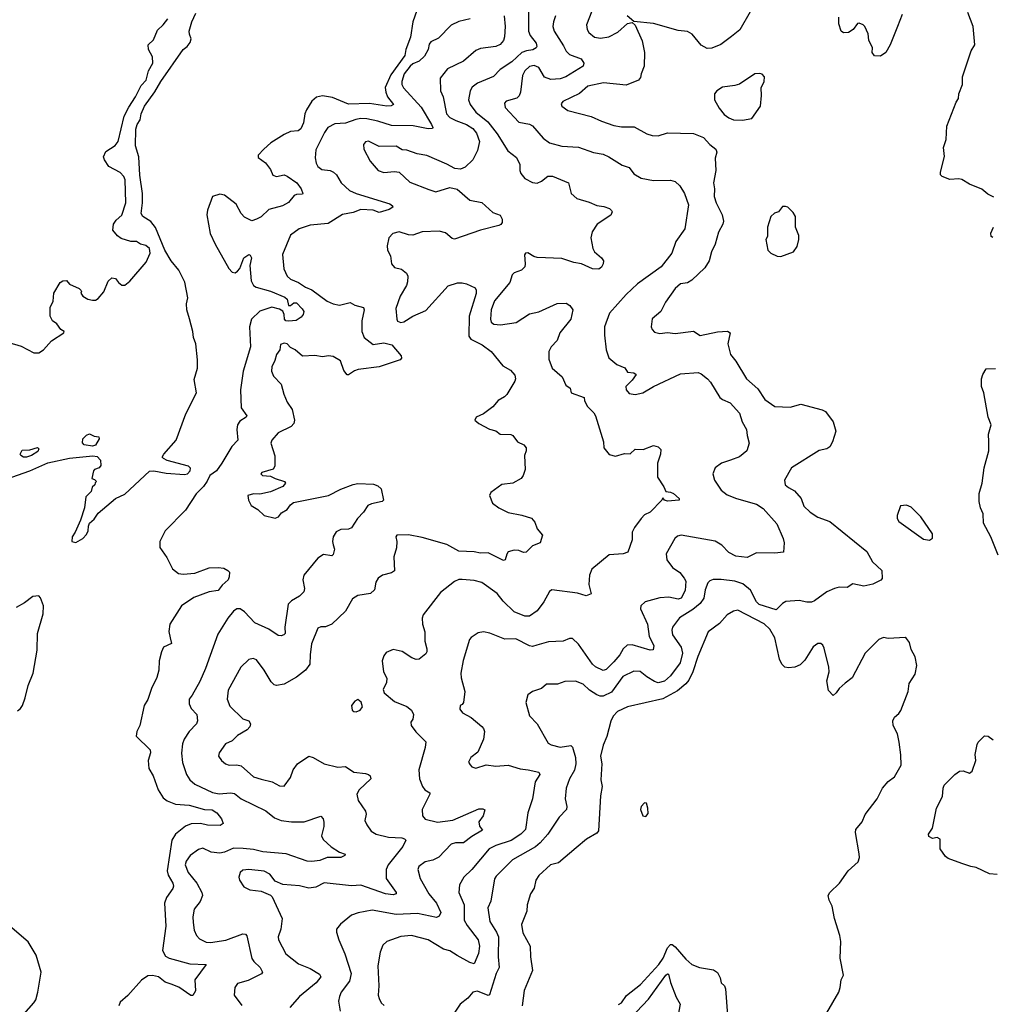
# Model space of a CAD drawing. Extents: x 2293878 to 2522763, y 823964 to 1006972.
# Tile 20 of 256: x 2333010 to 2339348, y 892395 to 898819. Entities that reach past the tile are written whole.
import ezdxf

# ---------------------------------------------------------------- set-up
doc = ezdxf.new("R2010")
doc.units = 0

msp = doc.modelspace()

# ---------------------------------------------------------------- linework, layer by layer
at = {"layer": '0CON20XD'}
for points in [[(2335612.9, 898915), (2335574.4, 898805), (2335558.4, 898705), (2335529.1, 898625), (2335522, 898585), (2335431.5, 898458.5), (2335393.8, 898376.2), (2335397.1, 898345), (2335408.5, 898315), (2335447.5, 898265), (2335433.6, 898256.4), (2335405, 898253.9), (2335291.5, 898271.5), (2335155, 898268.1), (2335050.3, 898310.3), (2334985, 898321.4), (2334945, 898313.7), (2334915, 898287.9), (2334880.1, 898229.9), (2334870, 898205), (2334861.2, 898145), (2334843.8, 898106.2), (2334825, 898094.4), (2334775, 898089.1), (2334735, 898069.7), (2334647.5, 898015), (2334601.5, 897975), (2334566.2, 897935), (2334565, 897920), (2334612.5, 897885), (2334645, 897842.5), (2334661.2, 897805), (2334685, 897796), (2334735, 897805.8), (2334755, 897797.1), (2334817.1, 897755), (2334845.8, 897715), (2334856.7, 897685), (2334855, 897680), (2334815, 897678.6), (2334799.1, 897670.9), (2334762.9, 897627.1), (2334724.5, 897605.5), (2334635, 897580.6), (2334585, 897532), (2334555, 897518), (2334523.6, 897506.4), (2334475, 897530.8), (2334455, 897554), (2334422.5, 897615), (2334345, 897673.8), (2334315, 897680.5), (2334266.5, 897665), (2334234.7, 897575.3), (2334230, 897545), (2334252.1, 897425), (2334283.8, 897355), (2334373.6, 897195), (2334395, 897171.5), (2334415, 897166.9), (2334431.2, 897178.8), (2334445, 897196), (2334472.5, 897265), (2334505, 897286.7), (2334513.6, 897283.6), (2334520.8, 897265), (2334511.8, 897215), (2334518.9, 897115), (2334534.2, 897085), (2334553.1, 897073.1), (2334645, 897046.9), (2334738.9, 897008.9), (2334754.1, 896995), (2334763.2, 896953.2), (2334775, 896953.6), (2334798.8, 896971.2), (2334815, 896971), (2334853.1, 896933.1), (2334862, 896915), (2334858, 896895), (2334845, 896877.5), (2334813.3, 896856.7), (2334765, 896850.9), (2334745, 896854.9), (2334736, 896865), (2334734.5, 896895), (2334725, 896916.5), (2334705, 896929.3), (2334655, 896943.9), (2334575, 896917.8), (2334521.9, 896865), (2334508.4, 896815), (2334514.2, 896685), (2334467.6, 896525), (2334449.8, 896405), (2334455, 896286.7), (2334492, 896235), (2334486.7, 896225), (2334445, 896198.5), (2334430.4, 896175), (2334426, 896145), (2334432.5, 896075), (2334392.7, 896035), (2334329.2, 895925), (2334294, 895876), (2334250.2, 895845), (2334232.8, 895807.2), (2334207.7, 895772.3), (2334159.8, 895725), (2334090.8, 895619.2), (2333958.5, 895485), (2333924.5, 895415), (2333923.8, 895375), (2333969.7, 895309.7), (2334005.5, 895235.5), (2334045, 895205.6), (2334075, 895201.2), (2334151.7, 895208.3), (2334245, 895242.1), (2334305, 895245.7), (2334340.5, 895240.5), (2334367.5, 895225), (2334377.5, 895215), (2334376.4, 895183.6), (2334368.8, 895165), (2334330.9, 895129.1), (2334305, 895094.3), (2334245, 895085.4), (2334145, 895048.5), (2334064.8, 894995.2), (2333988.5, 894875), (2333982, 894828), (2333990.5, 894785), (2334000.5, 894749.5), (2333948.6, 894725), (2333933.6, 894695), (2333920, 894635), (2333918.2, 894575), (2333905, 894526.7), (2333868.6, 894455), (2333845, 894383.3), (2333822, 894345), (2333793.8, 894215), (2333773.3, 894175), (2333770, 894145), (2333860.8, 894055), (2333863.1, 894035), (2333848.6, 893985), (2333853, 893933), (2333880, 893885), (2333912.5, 893795), (2333945, 893742), (2333972, 893722), (2334025, 893700.9), (2334115, 893694.1), (2334215, 893665.3), (2334265, 893663.9), (2334295.6, 893645), (2334326.7, 893605), (2334337.5, 893575), (2334318.3, 893561.7), (2334235, 893564.1), (2334188.8, 893575), (2334128.3, 893571.7), (2334092.1, 893557.9), (2334025.7, 893504.3), (2334001.3, 893465), (2333971.8, 893265), (2333977.1, 893237.1), (2334008.2, 893185), (2334013.3, 893165), (2334009.4, 893150.6), (2333967.8, 893092.2), (2333954.8, 893055.2), (2333963.1, 892905), (2333940.8, 892745), (2333960, 892710), (2333985, 892696.2), (2334118.7, 892658.7), (2334226.2, 892655), (2334152.9, 892555), (2334156.1, 892483.9), (2334138.3, 892451.7), (2334125, 892453.3), (2334046.6, 892506.6), (2333996.6, 892526.6), (2333959.1, 892539.1), (2333915, 892574.8), (2333875, 892583), (2333845, 892581.3), (2333805, 892552.5), (2333715, 892452.1), (2333665, 892409.5), (2333655.2, 892385)], [(2332885, 895807.5), (2333075.5, 895874.5), (2333193, 895927), (2333335, 895958.8), (2333486.6, 895973.4), (2333515, 895968.6), (2333535.7, 895945.7), (2333539.2, 895910.8), (2333527.5, 895895), (2333497.5, 895885), (2333491.2, 895875), (2333480, 895825), (2333498.3, 895818.3), (2333510, 895805), (2333501.7, 895798.3), (2333500, 895785), (2333481.7, 895768.3), (2333475, 895740), (2333440, 895705), (2333432.5, 895635), (2333407, 895553), (2333372.5, 895475), (2333352.5, 895445), (2333350, 895415), (2333375, 895407.5), (2333422.5, 895435), (2333445, 895460), (2333457.1, 895485), (2333458, 895515), (2333465.6, 895534.4), (2333495, 895561.2), (2333520.9, 895599.1), (2333635.3, 895694.7), (2333695, 895723.5), (2333857, 895873), (2333883.7, 895876.3), (2333965, 895861.2), (2334085, 895851.2), (2334105, 895856.1), (2334121.6, 895875), (2334123.2, 895893.2), (2334110.5, 895905), (2333972.4, 895942.4), (2333947.1, 895955), (2333940, 895965), (2333950.5, 895985), (2334029.6, 896075), (2334093.4, 896246.6), (2334163.1, 896385), (2334148.6, 896471.4), (2334169.2, 896545), (2334168.9, 896598.9), (2334157.5, 896705), (2334142.9, 896745), (2334139.4, 896785), (2334117.3, 896867.3), (2334100.6, 896925), (2334098.6, 896965), (2334105.5, 897005), (2334087, 897107), (2334046.7, 897185), (2333997.5, 897245), (2333955.9, 897315), (2333895, 897462.8), (2333865, 897501.7), (2333812.5, 897535), (2333801.9, 897555), (2333811.3, 897625), (2333810, 897685), (2333793.8, 897805), (2333787.5, 897925), (2333765.5, 897995), (2333766.5, 898105), (2333775.7, 898134.3), (2333796.1, 898165), (2333801.8, 898205), (2333824.2, 898255), (2333891.7, 898348.3), (2333930.5, 898415), (2334075, 898623.8), (2334102.5, 898645), (2334120.7, 898669.3), (2334127.5, 898695), (2334116.2, 898725), (2334115.8, 898745), (2334131.4, 898805), (2334158.3, 898861.7)], [(2336328.2, 898875), (2336328.5, 898745), (2336339.1, 898715), (2336378.9, 898665), (2336382.5, 898645), (2336378, 898635), (2336357.3, 898622.7), (2336315, 898616.7), (2336285, 898604.7), (2336219.3, 898545), (2336143.3, 898495), (2336101.3, 898448.7), (2335995, 898404.6), (2335961.3, 898378.7), (2335947.1, 898355), (2335937.1, 898295), (2335949.1, 898265), (2335985.5, 898215), (2336062.7, 898152.7), (2336125, 898073.5), (2336193, 897963), (2336250.6, 897920.6), (2336272.5, 897875), (2336272.5, 897835), (2336279.2, 897815), (2336305, 897782.5), (2336355, 897755.7), (2336385, 897751.9), (2336413.8, 897765), (2336455, 897798.8), (2336485, 897798), (2336590, 897755), (2336606, 897685), (2336643, 897653), (2336725, 897629.2), (2336775, 897607.5), (2336820.3, 897600.3), (2336857.3, 897587.3), (2336870.8, 897575), (2336874.2, 897565), (2336866.4, 897543.6), (2336776.2, 897485), (2336744.3, 897435.7), (2336738.8, 897415), (2336736.2, 897395), (2336748.8, 897325), (2336760, 897305), (2336805.5, 897265.5), (2336817.5, 897245), (2336815.8, 897225), (2336805, 897203.3), (2336788.1, 897191.9), (2336746.9, 897193.1), (2336675, 897225.8), (2336623.3, 897235), (2336545, 897260), (2336385, 897266.7), (2336363, 897273), (2336325, 897297.5), (2336310, 897295), (2336302.5, 897285), (2336307.5, 897225), (2336303.6, 897206.4), (2336282.5, 897185), (2336235, 897167.1), (2336222.5, 897155), (2336206, 897105), (2336106.2, 896985), (2336084.1, 896925), (2336080, 896865), (2336085.7, 896845), (2336102.8, 896832.8), (2336145, 896827.5), (2336247.3, 896842.7), (2336335, 896898.8), (2336395, 896912.9), (2336515, 896966.2), (2336575, 896968.8), (2336597.5, 896955), (2336618, 896925), (2336603.9, 896866.1), (2336533.7, 896776.3), (2336515.7, 896725), (2336475.8, 896684.2), (2336461.5, 896655), (2336460.4, 896605), (2336482.7, 896545), (2336547.9, 896487.9), (2336572, 896435), (2336601.2, 896415), (2336606.2, 896385), (2336692.5, 896355), (2336693, 896333), (2336714, 896295), (2336754.5, 896254.5), (2336765.4, 896235.4), (2336817.5, 896065), (2336820, 896025), (2336855, 895982.5), (2336895, 895971.2), (2336955, 895988.8), (2336992.5, 895987.5), (2337025, 896016.2), (2337076.1, 896013.9), (2337145, 896041.2), (2337175, 896031.2), (2337192.5, 896015), (2337190, 895985), (2337170.8, 895925), (2337170.8, 895835), (2337211.7, 895771.7), (2337225, 895740), (2337255, 895737.3), (2337275, 895727.9), (2337312, 895695), (2337311.2, 895685), (2337235, 895676.9), (2337216.7, 895685), (2337205, 895700), (2337197.5, 895685), (2337123.3, 895605), (2337085, 895588), (2337064.5, 895565.5), (2337020, 895505), (2337005.7, 895475), (2337004, 895425), (2336975.7, 895344.3), (2336947, 895333), (2336855, 895327.5), (2336741.2, 895235), (2336726.7, 895195), (2336722, 895135), (2336737.1, 895072.9), (2336705, 895060.6), (2336647.4, 895077.4), (2336481.2, 895098.8), (2336465, 895088.8), (2336428.8, 895021.2), (2336385, 894962.7), (2336335, 894926.4), (2336305, 894927.9), (2336234.7, 894954.7), (2336164.4, 895025), (2336124.4, 895075), (2336025, 895147.8), (2335975, 895159.4), (2335895, 895166.9), (2335875, 895165.7), (2335846.6, 895153.4), (2335755, 895082), (2335641.4, 894935), (2335635.8, 894915), (2335638.1, 894875), (2335653.3, 894825), (2335653.2, 894763.2), (2335665.6, 894715), (2335665.8, 894695), (2335658.3, 894681.7), (2335615, 894646.2), (2335595, 894644), (2335566.7, 894655), (2335505, 894697.5), (2335445, 894708.8), (2335400.3, 894689.7), (2335385, 894667.5), (2335374, 894635), (2335382, 894565), (2335403.6, 894523.6), (2335403.3, 894495), (2335380.7, 894449.3), (2335386.4, 894426.4), (2335455, 894370), (2335535, 894338.8), (2335565, 894313.3), (2335579.2, 894285), (2335573.9, 894256.1), (2335560, 894235), (2335564.2, 894215), (2335592.6, 894172.6), (2335658, 894108), (2335655, 894070), (2335612.5, 893925), (2335617.5, 893865), (2335636.4, 893816.4), (2335652, 893795), (2335684, 893775), (2335685.8, 893765.8), (2335634.5, 893665), (2335638.1, 893625), (2335655, 893602.5), (2335735, 893583.8), (2335835, 893597.1), (2336005, 893670.8), (2336031.2, 893671.2), (2336043, 893663), (2336032.2, 893625), (2336004, 893585), (2336008.3, 893558.3), (2336028.3, 893531.7), (2335959.1, 893490.9), (2335905, 893449.4), (2335852.4, 893447.6), (2335825, 893439.1), (2335744.4, 893355), (2335705, 893336.1), (2335654, 893325), (2335612.5, 893295), (2335605.8, 893274.2), (2335621.1, 893215), (2335678.8, 893115), (2335729.1, 893055), (2335756.7, 892995), (2335745, 892969.2), (2335728.5, 892961.5), (2335605, 892988.3), (2335465, 892980.3), (2335309.8, 893010.2), (2335218, 892992), (2335175, 892976.9), (2335102.9, 892917.1), (2335075.8, 892885), (2335075.8, 892865), (2335091.4, 892815), (2335131.5, 892725), (2335171.8, 892595), (2335160, 892545), (2335106.9, 892475), (2335095.5, 892445), (2335090, 892415), (2335099.7, 892349.7)], [(2336170.8, 898845), (2336177.2, 898775), (2336172.4, 898707.6), (2336165, 898683.8), (2336143.4, 898656.6), (2336116.4, 898643.6), (2336015, 898630), (2335985, 898618.1), (2335905, 898547.8), (2335800.7, 898499.3), (2335753.4, 898436.6), (2335754.4, 898355), (2335772.5, 898315), (2335793.8, 898205), (2335815, 898181.1), (2335855, 898160.7), (2335924.4, 898134.4), (2335965, 898108.9), (2335988.9, 898078.9), (2336010, 898025), (2335996.7, 897965), (2335966.1, 897903.9), (2335915, 897856.9), (2335885, 897843.1), (2335847, 897847), (2335795, 897877.1), (2335665, 897933.3), (2335603.4, 897943.4), (2335535, 897967.1), (2335505, 897970.8), (2335465, 897993.1), (2335355, 897990.8), (2335284.3, 898025.7), (2335265, 898022), (2335251.9, 898005), (2335254.3, 897975), (2335295, 897896.7), (2335348, 897835), (2335385, 897821.1), (2335455, 897829.2), (2335484.4, 897824.4), (2335555, 897759.4), (2335679.5, 897710.5), (2335725, 897695.6), (2335815, 897724.2), (2335862.9, 897712.9), (2335945, 897640.6), (2336025, 897626), (2336095, 897562), (2336143.2, 897543.2), (2336156.8, 897516.8), (2336155.8, 897495), (2336148.1, 897481.9), (2336135, 897476), (2336015, 897446.5), (2335845.9, 897385.9), (2335831.1, 897391.1), (2335787.4, 897427.4), (2335745, 897440), (2335635, 897435.4), (2335575, 897412.9), (2335545, 897415.6), (2335485, 897434.3), (2335443.3, 897425), (2335418, 897395), (2335406.1, 897343.9), (2335408.8, 897315), (2335429.1, 897279.1), (2335434.3, 897225), (2335455, 897202.5), (2335500.7, 897190.7), (2335532, 897165), (2335540.6, 897145), (2335539.4, 897109.4)], [(2336505.7, 898844.3), (2336491.4, 898805), (2336488.1, 898775), (2336495.6, 898745), (2336557.9, 898647.9), (2336575, 898614.4), (2336595, 898591.8), (2336672.6, 898562.6), (2336690.6, 898535), (2336685.6, 898515), (2336571.4, 898445), (2336535, 898433.3), (2336475, 898428.8), (2336433.8, 898443.8), (2336395, 898507.8), (2336365, 898519.7), (2336335, 898514.5), (2336305.6, 898485), (2336289.5, 898455), (2336276.7, 898345), (2336267.8, 898322.2), (2336252.2, 898307.8), (2336182.1, 898287.9), (2336172, 898275), (2336176.1, 898246.1), (2336265, 898150.8), (2336335, 898136.9), (2336355, 898126.9), (2336425, 898046.9), (2336465, 898015.6), (2336545, 897994.6), (2336655, 897988.2), (2336753.1, 897953.1), (2336815, 897942.5), (2336853.1, 897923.1), (2336939.4, 897869.4), (2336985, 897854.4), (2337015, 897814.2), (2337063.3, 897785), (2337145, 897768.8), (2337255, 897771.4), (2337285, 897762.5), (2337315, 897735.8), (2337346.9, 897685), (2337371.8, 897611.8), (2337347.5, 897455), (2337288.8, 897371.2), (2337262.9, 897295), (2337195, 897205.6), (2337039.4, 897095), (2336965, 897025.7), (2336856.3, 896903.7), (2336824.4, 896815), (2336825, 896760), (2336834.3, 896665), (2336853.2, 896613.2), (2336905, 896568.8), (2336956.8, 896546.8), (2336975, 896520), (2337015, 896514.4), (2337030.8, 896505), (2337005, 896467.5), (2336964.4, 896425), (2336965.8, 896405), (2336985, 896380.8), (2337024.4, 896374.4), (2337075, 896383.6), (2337145, 896426.2), (2337320.7, 896509.3), (2337435, 896516), (2337455, 896508.8), (2337496.7, 896475), (2337516, 896455), (2337577.5, 896355), (2337595, 896340.8), (2337645, 896319.2), (2337705, 896251.2), (2337722.9, 896195), (2337751.4, 896145), (2337754, 896105), (2337767.5, 896055), (2337753.8, 896005), (2337705, 895967.5), (2337646.7, 895945), (2337586.7, 895925), (2337546.2, 895895), (2337531.2, 895855), (2337541.2, 895815), (2337585, 895750), (2337625, 895719.2), (2337685, 895695.5), (2337815, 895658.5), (2337858.7, 895628.7), (2337948.7, 895528.7), (2337990.8, 895435), (2337996, 895405), (2337992.5, 895345), (2337935, 895337.5), (2337815, 895340), (2337755, 895310.6), (2337682, 895318), (2337635, 895342.9), (2337590.4, 895390.4), (2337546.1, 895416.1), (2337325, 895456.5), (2337300.9, 895449.1), (2337282.5, 895435), (2337225.9, 895334.1), (2337230, 895295), (2337268.8, 895245), (2337315, 895211.4), (2337345, 895175.6), (2337354, 895155), (2337350.4, 895095), (2337325, 895045.6), (2337305, 895038.9), (2337245, 895052.1), (2337185, 895047.5), (2337089.7, 895020.3), (2337062, 894995), (2337060, 894975), (2337105.4, 894875), (2337116.2, 894795), (2337145.4, 894735), (2337142.2, 894707.8), (2337123.3, 894705), (2337005, 894739.5), (2336971.9, 894738.1), (2336945.5, 894714.5), (2336924.4, 894675), (2336885, 894629.4), (2336835, 894579.2), (2336815, 894572.9), (2336765, 894596.9), (2336745, 894614.4), (2336655, 894744.5), (2336615, 894780.8), (2336595, 894782), (2336555, 894764.3), (2336459.1, 894760.9), (2336382.9, 894737.1), (2336355, 894730.5), (2336335, 894732.7), (2336245, 894779.4), (2336175, 894778.1), (2336076.8, 894816.8), (2336035, 894824.2), (2336001.2, 894818.8), (2335955, 894788.8), (2335944.2, 894775), (2335902.1, 894637.9), (2335888.1, 894555), (2335889.4, 894525), (2335912.5, 894435), (2335903.8, 894365), (2335895, 894350), (2335883.3, 894345), (2335880.5, 894320.5), (2335897.7, 894297.7), (2335955, 894267.1), (2336025, 894208), (2336035.7, 894195), (2336040.8, 894175), (2336034.4, 894125), (2335999.1, 894040.9), (2335953.3, 894005), (2335937.5, 893975), (2335947, 893957), (2335960, 893945), (2335985, 893936.7), (2336053, 893957), (2336115, 893948.5), (2336195, 893955.6), (2336275, 893931.5), (2336325.7, 893924.3), (2336395, 893908.8), (2336403.3, 893895), (2336373, 893847), (2336354.3, 893735.7), (2336324.2, 893645), (2336309.6, 893535), (2336278.5, 893505), (2336215, 893463.6), (2336115, 893432.1), (2336071.7, 893408.3), (2335958.1, 893275), (2335906.1, 893223.9), (2335878.9, 893175), (2335874.6, 893125), (2335908.2, 893045), (2335909.7, 892945), (2335928.2, 892908.2), (2336000, 892815), (2336009.6, 892775), (2336002.6, 892727.4), (2335975, 892660), (2335945, 892667.5), (2335864.1, 892714.1), (2335815, 892743.3), (2335775, 892755.7), (2335675, 892816.5), (2335564.5, 892844.5), (2335495, 892837.5), (2335405, 892805.7), (2335379.1, 892780.9), (2335361.4, 892735), (2335345.6, 892645), (2335353.3, 892515), (2335348.6, 892455), (2335353.4, 892433.4), (2335368, 892405), (2335386.8, 892386.8)], [(2336741.1, 898875), (2336707.5, 898785), (2336711.5, 898755), (2336722.5, 898735), (2336759.2, 898705), (2336798.3, 898698.3), (2336852.2, 898707.8), (2336911.9, 898738.1), (2336975, 898794), (2337005, 898800), (2337023.8, 898783.8), (2337070.3, 898680.3), (2337084.3, 898605.7), (2337082.9, 898515), (2337063.1, 898465), (2337058.7, 898441.3), (2337046.2, 898425), (2336965, 898392.5), (2336817.4, 898407.4), (2336714.6, 898385.4), (2336661.7, 898338.3), (2336553.3, 898285), (2336540.7, 898269.3), (2336546.7, 898255), (2336585.7, 898225.7), (2336737, 898187), (2336805, 898155.8), (2336885, 898129.5), (2336935, 898120), (2337018.9, 898118.9), (2337100, 898075), (2337135, 898062.9), (2337175, 898060.6), (2337235, 898081.1), (2337405, 898075.6), (2337470.3, 898050.3), (2337511.4, 898005), (2337551.1, 897975), (2337557.3, 897955), (2337546.9, 897915), (2337551.5, 897835), (2337534.6, 897755.4), (2337542.3, 897715), (2337539.6, 897665), (2337551.8, 897625), (2337590.9, 897545), (2337599.5, 897505), (2337595.6, 897485), (2337568, 897432), (2337545.4, 897354.6), (2337521.5, 897305), (2337506.7, 897245), (2337479.5, 897200.5), (2337395, 897119.2), (2337365, 897103.1), (2337320, 897095), (2337285.5, 897064.5), (2337221.4, 896975), (2337192, 896915), (2337135, 896866.7), (2337128, 896815), (2337135, 896796.7), (2337151.2, 896781.2), (2337185, 896770.8), (2337235, 896777.1), (2337285, 896772.5), (2337405.8, 896785.8), (2337448.8, 896758.8), (2337561.7, 896781.7), (2337626.6, 896786.6), (2337645, 896776.7), (2337628.1, 896705), (2337646.9, 896635), (2337680.9, 896590.9), (2337750, 896475), (2337825, 896410.8), (2337870.4, 896340.4), (2337935.7, 896295.7), (2338035, 896290), (2338105, 896311.4), (2338245, 896274), (2338265, 896263.3), (2338316, 896195), (2338333.6, 896133.6), (2338312.5, 896065), (2338295, 896031.2), (2338275, 896018.6), (2338225, 896009.2), (2338043.8, 895895), (2337998.6, 895815), (2338002.9, 895785), (2338025, 895765.7), (2338064.5, 895744.5), (2338106.5, 895695), (2338125.3, 895645.3), (2338165, 895606.9), (2338215, 895572.9), (2338293.8, 895545), (2338535, 895348.6), (2338571.7, 895281.7), (2338633.3, 895225), (2338636.4, 895173.6), (2338627, 895163), (2338575, 895136.2), (2338515, 895122), (2338445, 895137.5), (2338406.4, 895113.6), (2338356.1, 895116.1), (2338325, 895108), (2338273.8, 895085), (2338195, 895027.8), (2338175, 895019.6), (2338145, 895018.7), (2338095, 895030), (2338008, 895022), (2337985, 895009.4), (2337945, 894968), (2337833.5, 895003.5)], [(2337775, 898869.2), (2337706.4, 898753.6), (2337651.7, 898708.3), (2337582.7, 898657.3), (2337525, 898632.5), (2337495, 898631.4), (2337455, 898652.5), (2337395.6, 898725), (2337365, 898741.1), (2337305, 898749.2), (2337145, 898794.2), (2337015, 898807.5), (2336972.5, 898845)], [(2338765, 898852.5), (2338735.8, 898774.2), (2338688, 898655), (2338658.8, 898605), (2338625, 898580), (2338585, 898583.3), (2338571.2, 898605), (2338572, 898635), (2338549.2, 898685), (2338545, 898727.5), (2338523.6, 898773.6), (2338512.5, 898785), (2338485, 898796.2), (2338475, 898793.8), (2338445.9, 898754.1), (2338415, 898736.2), (2338383.6, 898733.6), (2338367.5, 898745), (2338352.3, 898792.3), (2338354, 898835)], [(2339365, 897660), (2339325, 897680), (2339285, 897713.3), (2339205, 897746.7), (2339155, 897776), (2339135, 897781.2), (2339077.3, 897777.3), (2339026.4, 897796.4), (2339017, 897807), (2339016.2, 897825), (2339043, 897927), (2339036.7, 897985), (2339053.6, 898036.4), (2339057.5, 898125), (2339118.3, 898281.7), (2339132.5, 898305), (2339136.7, 898335), (2339160, 898395), (2339160, 898445), (2339216.7, 898615), (2339240, 898655), (2339230, 898775), (2339193.8, 898865)], [(2333764.8, 898315.2), (2333801, 898389), (2333835.4, 898425), (2333850.6, 898485), (2333878.1, 898535), (2333876.1, 898576.1), (2333850, 898625), (2333847.5, 898655), (2333882.3, 898687.7), (2333908.7, 898751.3), (2333945, 898784.3), (2333975.3, 898824.7)], [(2335947.5, 898825), (2335875, 898807.2), (2335825, 898783.5), (2335742, 898698), (2335692, 898675), (2335681.5, 898658.5), (2335674.6, 898625), (2335649.6, 898580.4), (2335615, 898548.8), (2335575, 898531.6), (2335555.9, 898515), (2335518.3, 898465), (2335501.9, 898415), (2335503.2, 898395), (2335513.8, 898375), (2335627.7, 898247.7), (2335696.2, 898135), (2335705.6, 898115), (2335702, 898108), (2335675, 898107.9), (2335577.1, 898127.1), (2335435, 898127.6), (2335345, 898156.5), (2335275, 898172.5), (2335235, 898174.1), (2335201.7, 898168.3), (2335135, 898143.6), (2335065, 898138.6), (2335020, 898115), (2334997.2, 898082.8), (2334941.2, 897968.8), (2334936.6, 897916.6), (2334943.1, 897883.1), (2334955, 897860.8), (2334981.1, 897841.1), (2335034.3, 897834.3), (2335056.7, 897825), (2335075.8, 897805.8), (2335107.1, 897755), (2335160.8, 897705), (2335205, 897685.4), (2335425, 897616.9), (2335441.2, 897605), (2335443.8, 897595), (2335420.2, 897579.8), (2335355, 897560), (2335315.4, 897575.4), (2335235, 897580.4), (2335185, 897560), (2335115, 897547.5), (2335021.9, 897488.1), (2334905, 897478.5), (2334832.5, 897455), (2334775, 897412), (2334722.9, 897287.1), (2334733.6, 897193.6), (2334755, 897145.8), (2334777, 897127), (2334829.2, 897105), (2334875, 897074.5), (2334915, 897056.5), (2335015, 896981.4), (2335055, 896964.3), (2335095, 896955.6), (2335165, 896974.2), (2335195, 896955.8), (2335252, 896942), (2335256.2, 896926.2), (2335241.9, 896855), (2335241.1, 896785), (2335257.3, 896745), (2335315, 896700.4), (2335385, 896711.1), (2335438.1, 896698.1), (2335498.6, 896625), (2335499.7, 896610.3), (2335490.6, 896599.4), (2335355.3, 896554.7), (2335216.5, 896536.5), (2335192.6, 896527.4), (2335155, 896501.2), (2335145, 896502), (2335125, 896531.2), (2335102.4, 896592.4), (2335055, 896620.6), (2335025, 896625.6), (2334985, 896619.4), (2334935, 896628.1), (2334855, 896624), (2334806.7, 896665), (2334775, 896681.2), (2334755, 896703.8), (2334735, 896708.8), (2334711.2, 896698.8), (2334706.2, 896665), (2334684, 896635), (2334674.1, 896595.9), (2334654, 896555), (2334652.5, 896525), (2334665, 896493.3), (2334715, 896440), (2334732.5, 896375), (2334754.6, 896324.6), (2334786.7, 896275), (2334802.5, 896205), (2334797.5, 896185), (2334781.4, 896165), (2334695, 896122.9), (2334655, 896076.2), (2334648.6, 896055), (2334673.4, 895973.4), (2334674.4, 895905), (2334663.3, 895886.7), (2334590, 895865), (2334582.5, 895855), (2334592.5, 895845), (2334645, 895840.9), (2334676, 895825), (2334736.9, 895806.9), (2334744.2, 895795), (2334726.7, 895773.3), (2334645, 895737.6), (2334575, 895722.8), (2334534.3, 895725.7), (2334497.5, 895715), (2334501.2, 895685), (2334520, 895650), (2334563, 895623), (2334603.9, 895583.9), (2334675, 895566.7), (2334697.5, 895575), (2334718.3, 895601.7), (2334755, 895623.8), (2334775, 895653.3), (2334795, 895668.8), (2335025, 895715.5), (2335105, 895755.7), (2335185, 895786), (2335215, 895793.8), (2335317.7, 895787.7), (2335345, 895778), (2335368.3, 895758.3), (2335383.8, 895685), (2335374.2, 895675.8), (2335305, 895660.8), (2335280.9, 895649.1), (2335251.4, 895605), (2335212.2, 895565), (2335175, 895503.3), (2335154.3, 895495.7), (2335105, 895491.9), (2335075, 895477.8), (2335054.5, 895444.5), (2335050.5, 895415), (2335055, 895393.8), (2335063.1, 895365), (2335055, 895330), (2335045, 895321.2), (2334991.3, 895328.7), (2334955, 895305.7), (2334864, 895195), (2334855.8, 895165), (2334868.3, 895108.3), (2334864, 895085), (2334835, 895057.1), (2334781.7, 895028.3), (2334760, 895005), (2334740, 894855), (2334741.2, 894815), (2334733.3, 894805), (2334715, 894798), (2334695, 894802), (2334635, 894843.1), (2334543, 894883), (2334475, 894956.2), (2334447.5, 894975), (2334425, 894974.2), (2334405, 894959.2), (2334367.5, 894915), (2334301.1, 894808.9), (2334220.6, 894585), (2334185, 894500), (2334135, 894412), (2334115.8, 894385), (2334114.1, 894355.9), (2334127.5, 894325), (2334164.4, 894285), (2334170, 894245), (2334162.9, 894225), (2334114.7, 894175.3), (2334082.7, 894125), (2334071.5, 894095), (2334064.4, 894034.4), (2334071.7, 893971.7), (2334096.9, 893895), (2334119.8, 893859.8), (2334152.2, 893832.2), (2334266.4, 893776.4), (2334311.2, 893768.8), (2334385, 893774.6), (2334410.9, 893770.9), (2334455, 893734.5), (2334615, 893656.7), (2334672.6, 893612.6), (2334715, 893594.6), (2334783.6, 893586.4), (2334865, 893586), (2334975, 893623.3), (2334989.2, 893605), (2334994.1, 893584.1), (2334993.1, 893555), (2334978.1, 893495), (2334989.6, 893469.6), (2335041.9, 893421.9), (2335095, 893388.6), (2335132.5, 893375), (2335130, 893365), (2335105, 893353.3), (2335015, 893353.1), (2334966.5, 893333.5), (2334915, 893327.5), (2334885, 893329.7), (2334747.6, 893377.6), (2334595, 893390), (2334535, 893404.8), (2334467.5, 893412.5), (2334405, 893412.8), (2334345, 893387.7), (2334315, 893381.8), (2334258.3, 893388.3), (2334205, 893414.3), (2334175, 893405.7), (2334121.4, 893365), (2334095, 893328), (2334089.5, 893305), (2334107.5, 893255), (2334164.6, 893185), (2334197.5, 893125), (2334202.5, 893105), (2334187.5, 893065), (2334147.8, 893015), (2334139.5, 892965), (2334140.6, 892929.4), (2334148.1, 892878.1), (2334162.5, 892845), (2334183.1, 892823.1), (2334225, 892800.4), (2334255, 892797.3), (2334355, 892812.5), (2334465, 892855.6), (2334482.9, 892852.9), (2334491.3, 892841.3), (2334524.7, 892694.7), (2334536.7, 892675), (2334578.1, 892635), (2334594, 892605), (2334586.7, 892593.3), (2334499.5, 892550.5), (2334429.4, 892530.6), (2334412.5, 892505), (2334408.1, 892455), (2334458.3, 892388.3)], [(2337725, 898164), (2337785.6, 898174.4), (2337842, 898255), (2337849.2, 898325), (2337846.2, 898375), (2337866.4, 898416.4), (2337867, 898447), (2337853.3, 898463.3), (2337835, 898468.8), (2337805, 898466.2), (2337705, 898398.6), (2337675, 898388.6), (2337595, 898378), (2337556.7, 898355), (2337541.2, 898335), (2337541.2, 898295), (2337571.3, 898241.3), (2337605, 898200), (2337635, 898178), (2337665, 898165.8), (2337725, 898164)], [(2332835, 896742.7), (2333018.1, 896688.1), (2333102.5, 896645), (2333135, 896644.4), (2333165, 896664.2), (2333216.9, 896723.1), (2333297.5, 896775), (2333300, 896785), (2333277, 896797), (2333252.5, 896835), (2333222.5, 896855), (2333207.5, 896885), (2333208.3, 896941.7), (2333227, 896983), (2333232.5, 897035), (2333272.5, 897105), (2333290, 897115), (2333315, 897116.7), (2333335, 897093.3), (2333397.5, 897065), (2333407.5, 897055), (2333412.5, 897045), (2333407.5, 897035), (2333422.5, 897015), (2333455, 896996.2), (2333485, 896988.8), (2333505, 896990), (2333520.5, 896999.5), (2333557.7, 897042.3), (2333586.4, 897113.6), (2333610, 897135), (2333635, 897130), (2333653.6, 897103.6), (2333675, 897087.5), (2333695, 897087.5), (2333727.7, 897112.3), (2333835, 897236.7), (2333860, 897295), (2333856.2, 897325), (2333833.3, 897345), (2333797.5, 897355), (2333771.7, 897371.7), (2333735, 897371.2), (2333672.3, 897392.3), (2333648, 897408), (2333616.2, 897445), (2333621.4, 897485), (2333638.5, 897511.5), (2333676.2, 897543.8), (2333701.8, 897625), (2333696.9, 897775), (2333688.5, 897795), (2333665, 897822.5), (2333591.1, 897861.1), (2333562, 897905), (2333556, 897925), (2333572, 897958), (2333632.6, 897997.4), (2333652.9, 898025), (2333691.2, 898188.8), (2333720.8, 898249.2), (2333764.8, 898315.2)], [(2337975, 897273.3), (2338056.4, 897303.6), (2338081.7, 897338.3), (2338092.5, 897385), (2338091.7, 897411.7), (2338070, 897465), (2338070, 897535), (2338055, 897560), (2338020, 897595), (2338005, 897600), (2337985, 897600), (2337960, 897565), (2337933, 897557), (2337910, 897535), (2337887.5, 897465), (2337887.5, 897405), (2337877.5, 897385), (2337890, 897315), (2337910, 897295), (2337950, 897275), (2337975, 897273.3)], [(2339357, 897397), (2339347.5, 897405), (2339343.9, 897426.1), (2339362.5, 897465)], [(2335539.4, 897109.4), (2335531.9, 897085), (2335490.4, 897015), (2335463.8, 896935), (2335469.4, 896865), (2335475, 896852.5), (2335495, 896842.5), (2335515, 896847.5), (2335575, 896883.8), (2335657.8, 896922.2), (2335805, 897082), (2335865, 897102), (2335895, 897102.5), (2335925, 897095.7), (2335980.5, 897070.5), (2335987.5, 897055), (2335987.4, 897032.6), (2335941.6, 896885), (2335938.5, 896755), (2335952, 896735), (2336027, 896697), (2336084.3, 896655), (2336160.2, 896560.2), (2336211.7, 896531.7), (2336240.5, 896500.5), (2336244, 896475), (2336239.1, 896460.9), (2336187.1, 896372.9), (2336172.3, 896357.7), (2336130, 896335), (2336095, 896293.8), (2336035, 896247.5), (2335987.5, 896225), (2335977.5, 896205), (2336005, 896183.3), (2336075, 896146.7), (2336115, 896136.2), (2336144.2, 896114.2), (2336213, 896113), (2336226.7, 896106.7), (2336256.7, 896065), (2336297.5, 896045), (2336313.3, 896025), (2336313.3, 896005), (2336302.5, 895975), (2336306, 895885), (2336294, 895845), (2336280, 895825), (2336225.8, 895794.2), (2336154.1, 895785.9), (2336083.3, 895735), (2336074.2, 895715), (2336094.6, 895664.6), (2336134.5, 895634.5), (2336195, 895604.3), (2336285, 895587.1), (2336347.1, 895567.1), (2336369.7, 895539.7), (2336385, 895497.5), (2336420, 895455), (2336403.9, 895406.1), (2336353.9, 895386.1), (2336312.5, 895345), (2336295, 895342), (2336265.7, 895355.7), (2336235, 895357.1), (2336195, 895346), (2336188.1, 895331.9), (2336175.8, 895295), (2336165, 895290), (2336065, 895341.4), (2336015, 895339.2), (2335975, 895347.5), (2335875, 895351.9), (2335795, 895395.4), (2335635, 895440), (2335545, 895458), (2335470, 895455), (2335462.5, 895445), (2335470, 895415), (2335467.7, 895372.3), (2335449.4, 895315), (2335455, 895223.3), (2335435, 895209.2), (2335376.7, 895195), (2335348, 895175), (2335331.7, 895148.3), (2335325, 895100), (2335298.8, 895075), (2335215, 895061.9), (2335179.7, 895040.3), (2335135, 894960), (2335045, 894876), (2335005, 894858), (2334975, 894858), (2334955, 894848.8), (2334912.1, 894747.9), (2334903.3, 894675), (2334902.2, 894615), (2334875, 894575.7), (2334815, 894530), (2334735.6, 894484.4), (2334685, 894474), (2334669.5, 894479.5), (2334649.7, 894499.7), (2334605, 894576), (2334555, 894642), (2334531.7, 894651.7), (2334505, 894645.6), (2334453.1, 894595), (2334370, 894445), (2334362.9, 894385), (2334381.1, 894341.1), (2334465, 894257.5), (2334503.3, 894245), (2334515.9, 894224.1), (2334510, 894205), (2334494.1, 894185.9), (2334430.2, 894149.8), (2334396.2, 894115), (2334352.5, 894095), (2334310, 894035), (2334306.7, 894015), (2334326.2, 893985), (2334351.2, 893965), (2334375.5, 893955.5), (2334425, 893956.7), (2334455, 893950), (2334535, 893879.4), (2334585.8, 893864.2), (2334655.6, 893845.6), (2334705, 893820), (2334735, 893817.5), (2334776.2, 893875), (2334793.3, 893925), (2334821.2, 893965), (2334895, 894013.8), (2334925, 894005.8), (2334995, 893963.1), (2335085, 893942.2), (2335135, 893946.9), (2335188.7, 893908.7), (2335265, 893901.4), (2335285, 893894), (2335295.8, 893885), (2335300, 893865), (2335224.2, 893795), (2335209.2, 893765), (2335218, 893725), (2335266, 893655), (2335268.8, 893635), (2335262, 893595), (2335273.8, 893565), (2335303.3, 893525), (2335334.2, 893504.2), (2335415, 893485.6), (2335501.7, 893481.7), (2335520, 893475), (2335528, 893465), (2335509.5, 893425), (2335413.5, 893305), (2335400.5, 893275), (2335399.5, 893215), (2335466.2, 893125), (2335465.3, 893114.7), (2335445, 893109.6), (2335395, 893114.7), (2335235, 893172.5), (2335175, 893167.8), (2334995, 893187.5), (2334940.6, 893159.4), (2334895, 893152.7), (2334835, 893168.6), (2334725, 893176.2), (2334675, 893198.8), (2334642, 893245), (2334605, 893264.2), (2334504.2, 893274.2), (2334465, 893270), (2334448.8, 893255), (2334438.8, 893225), (2334444.1, 893204.1), (2334470.7, 893160.7), (2334511.7, 893141.7), (2334585, 893133.3), (2334645, 893107.5), (2334656.1, 893096.1), (2334721.1, 892955), (2334713.9, 892886.1), (2334696.7, 892835), (2334698.1, 892815), (2334745, 892724.2), (2334828.3, 892658.3), (2334905, 892628.1), (2334965, 892591.2), (2334973.8, 892575), (2334943.1, 892535), (2334834.1, 892445.9), (2334771.2, 892375)], [(2339392.5, 895325), (2339344, 895445), (2339296.9, 895535), (2339294.3, 895595), (2339277.1, 895635), (2339268.6, 895675), (2339267.6, 895727.6), (2339288.5, 895795), (2339300, 895895), (2339331.5, 896005), (2339332.2, 896065), (2339330, 896115), (2339346.2, 896175), (2339326.2, 896225), (2339298, 896385), (2339283.8, 896425), (2339283.3, 896475), (2339293.3, 896505), (2339315, 896540), (2339375, 896543.3)], [(2333485, 896036.7), (2333430, 896045), (2333418.3, 896058.3), (2333422.5, 896085), (2333445, 896107.5), (2333465, 896117.5), (2333495, 896102.5), (2333526.7, 896096.7), (2333527.5, 896085), (2333505, 896042.5), (2333485, 896036.7)], [(2333055, 895963.8), (2333033.8, 895963.8), (2333017.5, 895975), (2333012.5, 895985), (2333025, 896010), (2333075, 896012.5), (2333125, 896026.7), (2333135, 896020), (2333128.3, 896001.7), (2333087.5, 895975), (2333055, 895963.8)], [(2338945, 895423.8), (2338963.6, 895436.4), (2338963.3, 895465), (2338888.8, 895575), (2338825, 895637.5), (2338795, 895652.5), (2338755, 895647.5), (2338733.3, 895585), (2338733.6, 895563.6), (2338744.1, 895544.1), (2338905, 895430), (2338945, 895423.8)], [(2337833.5, 895003.5), (2337815, 895020.6), (2337777.5, 895097.5), (2337727.7, 895137.7), (2337675, 895156.4), (2337585, 895167.3), (2337533.5, 895166.5), (2337511.3, 895158.7), (2337499.2, 895145), (2337481.2, 895098.8), (2337472.1, 895045), (2337449.4, 895010.6), (2337400.2, 894969.8), (2337313.2, 894916.8), (2337268.1, 894855), (2337262.5, 894835), (2337267.5, 894805), (2337323.4, 894725), (2337333.9, 894685), (2337317.8, 894622.2), (2337255, 894538), (2337215, 894503.1), (2337175, 894493.3), (2337150.9, 894500.9), (2337100.7, 894530.7), (2337057.2, 894567.2), (2337015, 894568.1), (2336945, 894532.9), (2336869, 894431), (2336815.6, 894404.4), (2336795, 894404.7), (2336775, 894413.5), (2336725.5, 894445), (2336685, 894483.5), (2336635, 894504.3), (2336565, 894500.8), (2336517, 894483), (2336446.1, 894483.9), (2336412.5, 894455), (2336355, 894436.2), (2336323.3, 894415), (2336312, 894365), (2336336.1, 894276.1), (2336385.5, 894225.5), (2336457.7, 894097.7), (2336476.8, 894086.8), (2336535, 894072.9), (2336605, 894083.8), (2336615, 894072.5), (2336636.2, 894005), (2336637.7, 893965), (2336627.7, 893922.3), (2336596.7, 893865), (2336574.5, 893805), (2336567.8, 893735), (2336578.1, 893685), (2336575.7, 893665), (2336528.1, 893615), (2336455, 893505.7), (2336405, 893447.9), (2336375, 893422.1), (2336223.2, 893336.8), (2336118.5, 893231.5), (2336107.4, 893212.6), (2336082.8, 893067.2), (2336063.7, 893023.7), (2336076.2, 892935), (2336120.7, 892865), (2336132.8, 892835), (2336130.3, 892705), (2336137.4, 892635), (2336118.7, 892595), (2336075, 892457.5), (2336065, 892453.3), (2335995, 892480), (2335965.8, 892474.2), (2335933.3, 892435), (2335883.8, 892395), (2335836, 892325)], [(2332995, 894310), (2333015, 894324.4), (2333028.2, 894345), (2333044.8, 894395.2), (2333065.3, 894474.7), (2333097.3, 894555), (2333122.6, 894705), (2333126.2, 894815), (2333162.7, 894942.7), (2333165.8, 894995.8), (2333145, 895046.7), (2333135, 895060), (2333095, 895056.2), (2333040, 895015), (2332985.7, 894984.3)], [(2338275, 892340), (2338352.5, 892475), (2338362.5, 892505), (2338367.5, 892555), (2338382.5, 892585), (2338362, 892695), (2338365.8, 892805), (2338359.2, 892845), (2338323.9, 892953.9), (2338308.8, 893035), (2338288.8, 893075), (2338284, 893105), (2338293.3, 893125), (2338356.7, 893185), (2338413.8, 893265), (2338478.8, 893325), (2338487.7, 893352.3), (2338485.8, 893375.8), (2338460.8, 893515), (2338464.2, 893535), (2338506.2, 893585), (2338525, 893632.5), (2338602, 893735), (2338638, 893805), (2338675, 893848.8), (2338715, 893880), (2338760, 893955), (2338758.3, 894021.7), (2338745.9, 894105.9), (2338735, 894160), (2338706.7, 894215), (2338706.2, 894245), (2338715, 894267.5), (2338745, 894292.5), (2338757.3, 894312.7), (2338806.2, 894435), (2338812.3, 894487.7), (2338851.7, 894548.3), (2338862.5, 894605), (2338851.7, 894661.7), (2338825, 894710), (2338813.3, 894755), (2338795, 894782.5), (2338785, 894787.5), (2338675, 894782.5), (2338645, 894788.8), (2338613.3, 894775), (2338525, 894686.2), (2338439.2, 894525), (2338395, 894489.2), (2338355, 894456), (2338335, 894426.7), (2338315, 894410), (2338285, 894442.5), (2338274.3, 894505), (2338290, 894565), (2338287.1, 894595), (2338258.3, 894718.3), (2338248.8, 894738.8), (2338235, 894750), (2338215, 894750), (2338185, 894726.2), (2338130.7, 894639.3), (2338099.9, 894610.1), (2338065, 894594.6), (2338025, 894589.7), (2338001.5, 894595), (2337981.3, 894615), (2337965, 894647.5), (2337935.3, 894785), (2337902.3, 894842.3), (2337865, 894876.4), (2337695, 894965.8), (2337665, 894958.9), (2337625, 894935.6), (2337575, 894880), (2337500, 894825), (2337434.2, 894664.2), (2337401.2, 894565), (2337375, 894510), (2337355.6, 894485), (2337299.5, 894440.5), (2337205, 894387.5), (2336975, 894335.7), (2336908.8, 894305), (2336880.8, 894275), (2336865, 894242.5), (2336838.8, 894141.2), (2336815, 894086.7), (2336798.8, 894015), (2336806.1, 893965), (2336800.9, 893859.1), (2336808.8, 893815), (2336798.5, 893755), (2336785, 893526.7), (2336775, 893512.5), (2336707.8, 893472.2), (2336639.4, 893415), (2336525, 893318.9), (2336472.9, 893305), (2336395.8, 893235), (2336377.1, 893205), (2336365, 893153.3), (2336340.8, 893115), (2336320, 893045), (2336318.3, 893001.7), (2336283.3, 892915), (2336290.6, 892860.6), (2336340, 892775), (2336342.2, 892705), (2336354.4, 892615), (2336300.5, 892485), (2336286.7, 892385)], [(2335205, 894303.3), (2335230, 894315), (2335246.7, 894335), (2335236.1, 894366.1), (2335215, 894383.3), (2335195, 894373.3), (2335173.6, 894343.6), (2335177.5, 894315), (2335190, 894305), (2335205, 894303.3)], [(2339154.3, 893314.3), (2339066.1, 893346.1), (2339048.3, 893358.3), (2339015, 893410), (2339013, 893473), (2338995, 893482.5), (2338965, 893477.5), (2338940.7, 893490.7), (2338937.5, 893505), (2338963.3, 893545), (2338989.2, 893675), (2339028.3, 893751.7), (2339032.5, 893805), (2339040.8, 893825), (2339108.8, 893895), (2339140, 893915), (2339165, 893918.6), (2339205, 893904), (2339223.3, 893915), (2339246.7, 893985), (2339241.2, 894025), (2339255, 894090), (2339262.5, 894105), (2339303.9, 894146.1), (2339327.5, 894145), (2339359.7, 894119.7)], [(2337095, 893620), (2337109.3, 893640.7), (2337107.5, 893675), (2337098.3, 893708.3), (2337085, 893710), (2337063.3, 893685), (2337060, 893665), (2337073.6, 893623.6), (2337095, 893620)], [(2339385, 893241.2), (2339335, 893246.7), (2339248.3, 893288.3), (2339213.2, 893293.2), (2339154.3, 893314.3)], [(2332909.2, 892185), (2333101.4, 892405), (2333114.2, 892425), (2333128.8, 892475), (2333150, 892605), (2333117.3, 892715), (2333065, 892802.5), (2332944.8, 892904.8)], [(2336915, 892393.1), (2336934.3, 892405), (2336968.3, 892451.7), (2337058.6, 892525), (2337177.9, 892655), (2337206.2, 892695), (2337235, 892764.3), (2337255, 892784.4), (2337265, 892784.4), (2337285, 892770.6), (2337355, 892690), (2337395, 892654), (2337445, 892634.2), (2337535, 892620.8), (2337561.7, 892601.7), (2337578.8, 892568.8), (2337586.1, 892536.1), (2337606.7, 892515), (2337613.3, 892495), (2337626.2, 892325)], [(2336994.1, 892305), (2337110.4, 892429.6), (2337225, 892585.3), (2337235, 892594.5), (2337241.1, 892591.1), (2337255, 892537.5), (2337292.2, 892442.2), (2337318.1, 892395), (2337302.9, 892315)]]:
    msp.add_lwpolyline(points, dxfattribs=at)

doc.saveas('drawing.dxf')
